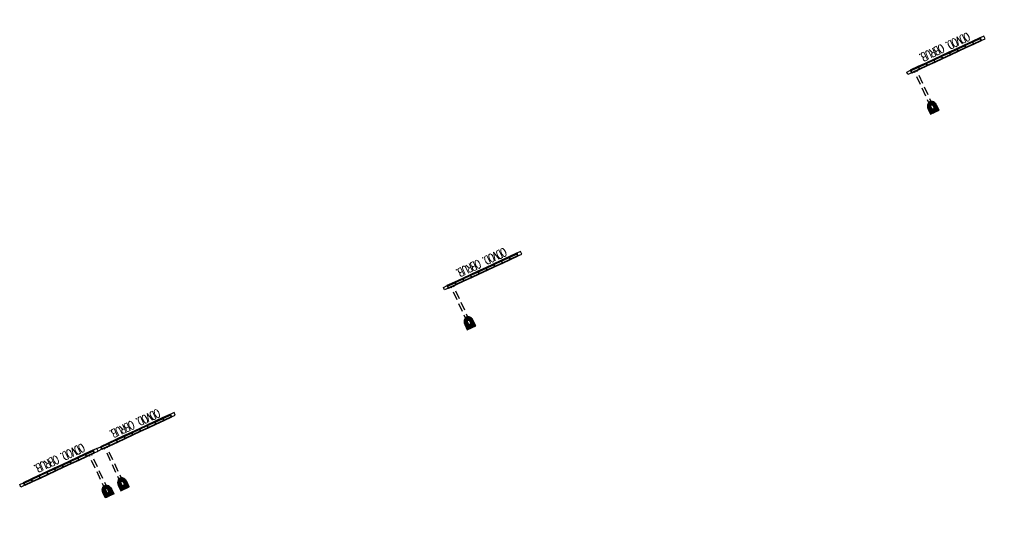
# Model space of a CAD drawing. Header units: metres. Extents: x -623740 to -623124, y -1176918 to -1176634.
# Tile 10 of 10: x -623182 to -623124, y -1176664 to -1176634. Entities that reach past the tile are written whole.
import ezdxf

# ---------------------------------------------------------------- set-up
doc = ezdxf.new("R2010")
doc.units = ezdxf.units.M
doc.header["$MEASUREMENT"] = 0
doc.linetypes.add('DASHED', pattern=[0.75, 0.5, -0.25])
doc.layers.add('01_Popis', color=10, linetype='Continuous')
doc.layers.add('R-pohled', color=7, linetype='Continuous', lineweight=35)
doc.styles.add('Style-romans', font='romans.shx')

# ---------------------------------------------------------------- blocks, each defined once
blk = doc.blocks.new('Odvod obrubník')
h = blk.add_hatch()
h.set_pattern_fill('HONEY', color=9, scale=0.01)
h.set_pattern_definition([(0, (-945.374745, -1736.390966), (0.047625, 0.02749630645), [0.03175, -0.0635]), (120, (-945.374745, -1736.390966), (-0.0476249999, 0.02749630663), [0.03175, -0.0635]), (60, (-945.374745, -1736.390966), (1e-10, 0.05499261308), [-0.0635, 0.03175])])
edge = h.paths.add_edge_path()
edge.add_line((0.276, 2.675), (-0.275, 2.675))
edge.add_line((-0.275, 2.675), (-0.275, 2.335))
edge.add_ellipse((0.001, 2.335), major_axis=(0, -0.34), ratio=0.809564, start_angle=270, end_angle=344.21592)
edge.add_line((-0.074, 2.008), (-0.074, 2.335))
edge.add_ellipse((0.001, 2.335), major_axis=(0, -0.14), ratio=0.535714, start_angle=90, end_angle=270, ccw=False)
edge.add_line((0.076, 2.335), (0.076, 2.008))
edge.add_ellipse((0.001, 2.335), major_axis=(0, -0.34), ratio=0.809564, start_angle=375.84402, end_angle=450)
edge.add_line((0.276, 2.335), (0.276, 2.675))
edge = h.paths.add_edge_path()
edge.add_ellipse((0.001, 2.335), major_axis=(0, -0.14), ratio=0.535714, start_angle=270, end_angle=450, ccw=False)
edge.add_line((-0.074, 2.335), (-0.074, 2.008))
edge.add_ellipse((0.001, 2.335), major_axis=(0, -0.34), ratio=0.809564, start_angle=344.21592, end_angle=375.84402)
edge.add_line((0.076, 2.008), (0.076, 2.335))
at = {"color": 10}
blk.add_lwpolyline([(0.276, 2.335), (0.276, 2.675), (-0.275, 2.675), (-0.275, 2.335)], dxfattribs=at)
at = {"color": 10, "linetype": 'DASHED'}
for points in [[(-0.074, 2.335), (-0.074, 0)], [(0.076, 2.335), (0.076, 0)]]:
    blk.add_lwpolyline(points, dxfattribs=at)
at = {"color": 10}
for points in [[(-4.249, 0), (-4.499, 0), (-4.5, -0.165), (-4.25, -0.165)], [(0.25, 0), (0.5, 0), (0.5, -0.165), (0.25, -0.165)]]:
    blk.add_lwpolyline(points, close=True, dxfattribs=at)
for start_param, end_param in [(4.712389, 7.853982), (9.424275, 9.425281)]:
    blk.add_ellipse((0.001, 2.335), major_axis=(0, -0.34), ratio=0.809564, start_param=start_param, end_param=end_param, dxfattribs=at)
blk.add_ellipse((0.001, 2.335), major_axis=(0, -0.14), ratio=0.535714, dxfattribs=at)
at = {"layer": 'R-pohled', "color": 10}
for p, q in [((-4.249, 0), (-4.25, -0.165)), ((-3.75, 0), (-4.249, 0)), ((-3.75, -0.165), (-3.75, 0)), ((-3.25, 0), (-3.75, 0)), ((-3.75, 0), (-3.75, -0.165)), ((-3.25, -0.165), (-3.25, 0)), ((-2.75, 0), (-3.25, 0)), ((-3.25, 0), (-3.25, -0.165)), ((-2.75, -0.165), (-2.75, 0)), ((-2.25, 0), (-2.75, 0)), ((-2.75, 0), (-2.75, -0.165)), ((-2.25, -0.165), (-2.25, 0)), ((-1.75, 0), (-2.25, 0)), ((-2.25, 0), (-2.25, -0.165)), ((-1.75, -0.165), (-1.75, 0)), ((-1.25, 0), (-1.75, 0)), ((-1.75, 0), (-1.75, -0.165)), ((-1.25, -0.165), (-1.25, 0)), ((-0.75, 0), (-1.25, 0)), ((-1.25, 0), (-1.25, -0.165)), ((-0.75, -0.165), (-0.75, 0)), ((-0.25, 0), (-0.75, 0)), ((-0.75, 0), (-0.75, -0.165)), ((-0.25, -0.165), (-0.25, 0)), ((0.25, 0), (-0.25, 0)), ((-0.25, 0), (-0.25, -0.165)), ((0.25, -0.165), (0.25, 0)), ((0.25, 0), (0.25, -0.165)), ((-4.25, -0.165), (-3.75, -0.165)), ((-3.749, -0.138), (-4.249, -0.136)), ((-4.185, -0.155), (-4.185, -0.165)), ((-4.16, -0.138), (-4.16, -0.165)), ((-4.135, -0.155), (-4.135, -0.165)), ((-4.024, -0.155), (-4.024, -0.165)), ((-3.999, -0.138), (-3.999, -0.165)), ((-3.974, -0.155), (-3.974, -0.165)), ((-3.857, -0.155), (-3.857, -0.165)), ((-3.832, -0.138), (-3.832, -0.165)), ((-3.807, -0.155), (-3.807, -0.165)), ((-3.75, -0.165), (-3.25, -0.165)), ((-3.249, -0.138), (-3.749, -0.136)), ((-3.685, -0.155), (-3.685, -0.165)), ((-3.66, -0.138), (-3.66, -0.165)), ((-3.635, -0.155), (-3.635, -0.165)), ((-3.524, -0.155), (-3.524, -0.165)), ((-3.499, -0.138), (-3.499, -0.165)), ((-3.474, -0.155), (-3.474, -0.165)), ((-3.357, -0.155), (-3.357, -0.165)), ((-3.332, -0.138), (-3.332, -0.165)), ((-3.307, -0.155), (-3.307, -0.165)), ((-3.25, -0.165), (-2.75, -0.165)), ((-2.749, -0.138), (-3.249, -0.136)), ((-3.185, -0.155), (-3.185, -0.165)), ((-3.16, -0.138), (-3.16, -0.165)), ((-3.135, -0.155), (-3.135, -0.165)), ((-3.024, -0.155), (-3.024, -0.165)), ((-2.999, -0.138), (-2.999, -0.165)), ((-2.974, -0.155), (-2.974, -0.165)), ((-2.857, -0.155), (-2.857, -0.165)), ((-2.832, -0.138), (-2.832, -0.165)), ((-2.807, -0.155), (-2.807, -0.165)), ((-2.75, -0.165), (-2.25, -0.165)), ((-2.249, -0.138), (-2.749, -0.136)), ((-2.685, -0.155), (-2.685, -0.165)), ((-2.66, -0.138), (-2.66, -0.165)), ((-2.635, -0.155), (-2.635, -0.165)), ((-2.524, -0.155), (-2.524, -0.165)), ((-2.499, -0.138), (-2.499, -0.165)), ((-2.474, -0.155), (-2.474, -0.165)), ((-2.357, -0.155), (-2.357, -0.165)), ((-2.332, -0.138), (-2.332, -0.165)), ((-2.307, -0.155), (-2.307, -0.165)), ((-2.25, -0.165), (-1.75, -0.165)), ((-1.749, -0.138), (-2.249, -0.136)), ((-2.185, -0.155), (-2.185, -0.165)), ((-2.16, -0.138), (-2.16, -0.165)), ((-2.135, -0.155), (-2.135, -0.165)), ((-2.024, -0.155), (-2.024, -0.165)), ((-1.999, -0.138), (-1.999, -0.165)), ((-1.974, -0.155), (-1.974, -0.165)), ((-1.857, -0.155), (-1.857, -0.165)), ((-1.832, -0.138), (-1.832, -0.165)), ((-1.807, -0.155), (-1.807, -0.165)), ((-1.75, -0.165), (-1.25, -0.165)), ((-1.249, -0.138), (-1.749, -0.136)), ((-1.685, -0.155), (-1.685, -0.165)), ((-1.66, -0.138), (-1.66, -0.165)), ((-1.635, -0.155), (-1.635, -0.165)), ((-1.524, -0.155), (-1.524, -0.165)), ((-1.499, -0.138), (-1.499, -0.165)), ((-1.474, -0.155), (-1.474, -0.165)), ((-1.357, -0.155), (-1.357, -0.165)), ((-1.332, -0.138), (-1.332, -0.165)), ((-1.307, -0.155), (-1.307, -0.165)), ((-1.25, -0.165), (-0.75, -0.165)), ((-0.749, -0.138), (-1.249, -0.136)), ((-1.186, -0.155), (-1.186, -0.165)), ((-1.161, -0.138), (-1.161, -0.165)), ((-1.136, -0.155), (-1.136, -0.165)), ((-1.024, -0.155), (-1.024, -0.165)), ((-0.999, -0.138), (-0.999, -0.165)), ((-0.974, -0.155), (-0.974, -0.165)), ((-0.857, -0.155), (-0.857, -0.165)), ((-0.832, -0.138), (-0.832, -0.165)), ((-0.807, -0.155), (-0.807, -0.165)), ((-0.75, -0.165), (-0.25, -0.165)), ((-0.249, -0.138), (-0.749, -0.136)), ((-0.686, -0.155), (-0.686, -0.165)), ((-0.661, -0.138), (-0.661, -0.165)), ((-0.636, -0.155), (-0.636, -0.165)), ((-0.524, -0.155), (-0.524, -0.165)), ((-0.499, -0.138), (-0.499, -0.165)), ((-0.474, -0.155), (-0.474, -0.165)), ((-0.357, -0.155), (-0.357, -0.165)), ((-0.332, -0.138), (-0.332, -0.165)), ((-0.307, -0.155), (-0.307, -0.165)), ((-0.25, -0.165), (0.25, -0.165)), ((0.251, -0.138), (-0.249, -0.136)), ((-0.186, -0.155), (-0.186, -0.165)), ((-0.161, -0.138), (-0.161, -0.165)), ((-0.136, -0.155), (-0.136, -0.165)), ((-0.024, -0.155), (-0.024, -0.165)), ((0.001, -0.138), (0.001, -0.165)), ((0.026, -0.155), (0.026, -0.165)), ((0.142, -0.155), (0.142, -0.165)), ((0.167, -0.138), (0.167, -0.165)), ((0.192, -0.155), (0.192, -0.165))]:
    blk.add_line(p, q, dxfattribs=at)
at = {"layer": 'R-pohled', "color": 10, "ltscale": 0.2}
for p, q in [((-4.185, -0.155), (-4.185, -0.138)), ((-4.135, -0.155), (-4.135, -0.138)), ((-4.024, -0.155), (-4.024, -0.138)), ((-3.974, -0.155), (-3.974, -0.138)), ((-3.857, -0.155), (-3.857, -0.138)), ((-3.807, -0.155), (-3.807, -0.138)), ((-3.685, -0.155), (-3.685, -0.138)), ((-3.635, -0.155), (-3.635, -0.138)), ((-3.524, -0.155), (-3.524, -0.138)), ((-3.474, -0.155), (-3.474, -0.138)), ((-3.357, -0.155), (-3.357, -0.138)), ((-3.307, -0.155), (-3.307, -0.138)), ((-3.185, -0.155), (-3.185, -0.138)), ((-3.135, -0.155), (-3.135, -0.138)), ((-3.024, -0.155), (-3.024, -0.138)), ((-2.974, -0.155), (-2.974, -0.138)), ((-2.857, -0.155), (-2.857, -0.138)), ((-2.807, -0.155), (-2.807, -0.138)), ((-2.685, -0.155), (-2.685, -0.138)), ((-2.635, -0.155), (-2.635, -0.138)), ((-2.524, -0.155), (-2.524, -0.138)), ((-2.474, -0.155), (-2.474, -0.138)), ((-2.357, -0.155), (-2.357, -0.138)), ((-2.307, -0.155), (-2.307, -0.138)), ((-2.185, -0.155), (-2.185, -0.138)), ((-2.135, -0.155), (-2.135, -0.138)), ((-2.024, -0.155), (-2.024, -0.138)), ((-1.974, -0.155), (-1.974, -0.138)), ((-1.857, -0.155), (-1.857, -0.138)), ((-1.807, -0.155), (-1.807, -0.138)), ((-1.685, -0.155), (-1.685, -0.138)), ((-1.635, -0.155), (-1.635, -0.138)), ((-1.524, -0.155), (-1.524, -0.138)), ((-1.474, -0.155), (-1.474, -0.138)), ((-1.357, -0.155), (-1.357, -0.138)), ((-1.307, -0.155), (-1.307, -0.138)), ((-1.186, -0.155), (-1.186, -0.138)), ((-1.136, -0.155), (-1.136, -0.138)), ((-1.024, -0.155), (-1.024, -0.138)), ((-0.974, -0.155), (-0.974, -0.138)), ((-0.857, -0.155), (-0.857, -0.138)), ((-0.807, -0.155), (-0.807, -0.138)), ((-0.686, -0.155), (-0.686, -0.138)), ((-0.636, -0.155), (-0.636, -0.138)), ((-0.524, -0.155), (-0.524, -0.138)), ((-0.474, -0.155), (-0.474, -0.138)), ((-0.357, -0.155), (-0.357, -0.138)), ((-0.307, -0.155), (-0.307, -0.138)), ((-0.186, -0.155), (-0.186, -0.138)), ((-0.136, -0.155), (-0.136, -0.138)), ((-0.024, -0.155), (-0.024, -0.138)), ((0.026, -0.155), (0.026, -0.138)), ((0.142, -0.155), (0.142, -0.138)), ((0.192, -0.155), (0.192, -0.138))]:
    blk.add_line(p, q, dxfattribs=at)
at = {"layer": 'R-pohled', "color": 10}
for centre in [(-4.16, -0.155), (-3.999, -0.155), (-3.832, -0.155), (-3.66, -0.155), (-3.499, -0.155), (-3.332, -0.155), (-3.16, -0.155), (-2.999, -0.155), (-2.832, -0.155), (-2.66, -0.155), (-2.499, -0.155), (-2.332, -0.155), (-2.16, -0.155), (-1.999, -0.155), (-1.832, -0.155), (-1.66, -0.155), (-1.499, -0.155), (-1.332, -0.155), (-1.161, -0.155), (-0.999, -0.155), (-0.832, -0.155), (-0.661, -0.155), (-0.499, -0.155), (-0.332, -0.155), (-0.161, -0.155), (0.001, -0.155), (0.167, -0.155)]:
    blk.add_ellipse(centre, major_axis=(0.025, 0), ratio=0.265718, start_param=0, end_param=3.141593, dxfattribs=at)

msp = doc.modelspace()

# ---------------------------------------------------------------- block references
at = {"rotation": 204.9351452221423}
for p in [(-623129.039, -1176637.367), (-623156.243, -1176650.015), (-623176.59, -1176659.474)]:
    msp.add_blockref('Odvod obrubník', p, dxfattribs=at)
at = {"xscale": -1, "rotation": 204.97711249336}
msp.add_blockref('Odvod obrubník', (-623177.496, -1176659.896), dxfattribs=at)

# ---------------------------------------------------------------- texts
at = {"layer": '01_Popis', "char_height": 0.5, "width": 3.56803, "attachment_point": 1, "rotation": 204.55881, "style": 'Style-romans'}
for insert in [(-623125.783, -1176635.538), (-623152.987, -1176648.186), (-623173.333, -1176657.646), (-623177.763, -1176659.676)]:
    msp.add_mtext('{\\W0.7;\\T0.85;ODVOD. OBRUB.}', dxfattribs=dict(at, insert=insert))

doc.saveas('drawing.dxf')
